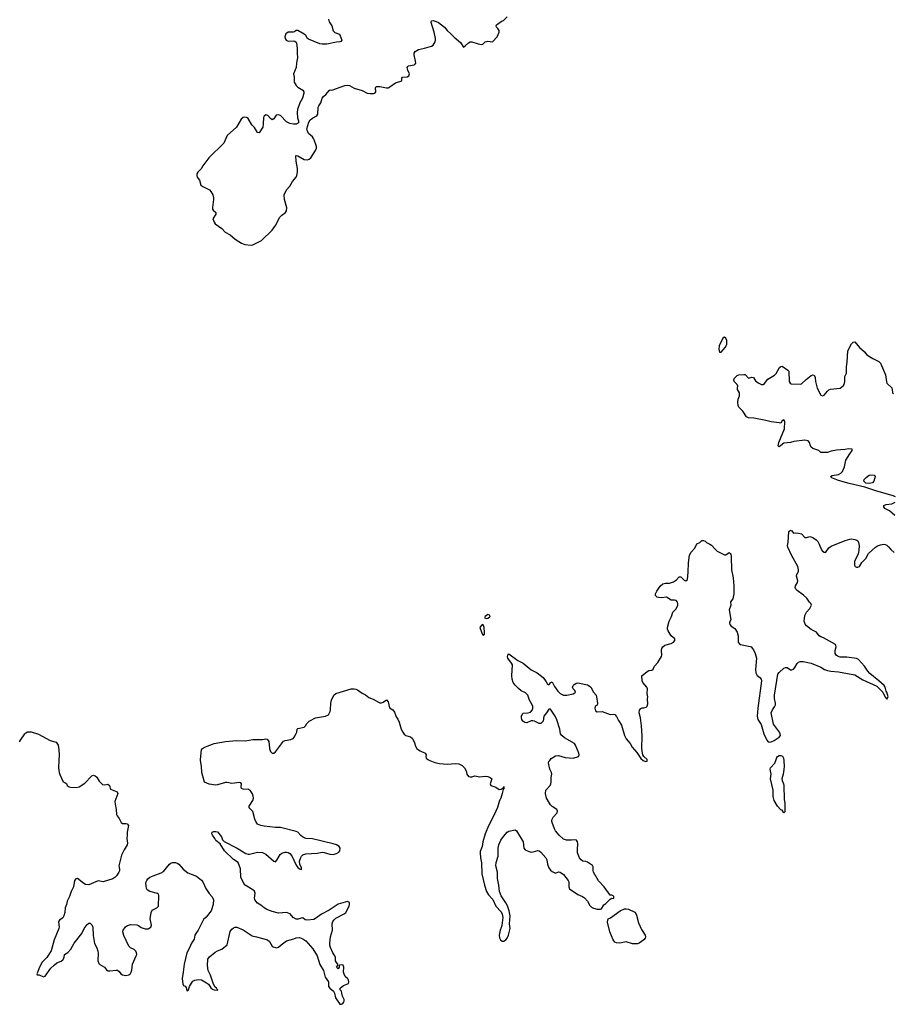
# Model space of a CAD drawing. Header units: inches. Extents: x 1384771 to 1534001, y 461348 to 645899.
# Tile 13 of 105: x 1441733 to 1452589, y 476970 to 489205. Entities that reach past the tile are written whole.
import ezdxf

# ---------------------------------------------------------------- set-up
doc = ezdxf.new("R2010")
doc.units = ezdxf.units.IN
doc.header["$MEASUREMENT"] = 0
for name, color, linetype in [('B4447', 7, 'Continuous'), ('B4448', 7, 'Continuous'), ('B4457', 7, 'Continuous'), ('B4458', 7, 'Continuous')]:
    doc.layers.add(name, color=color, linetype=linetype)

msp = doc.modelspace()

# ---------------------------------------------------------------- linework, layer by layer
at = {"layer": 'B4447', "color": 6, "elevation": 600}
for points in [[(1442219, 480000), (1442215, 479910), (1442222, 479850), (1442230, 479825), (1442270, 479742), (1442290, 479725), (1442303, 479723), (1442315, 479715), (1442321, 479690), (1442347, 479670), (1442366, 479666), (1442436, 479664), (1442470, 479673), (1442543, 479717), (1442630, 479808), (1442650, 479815), (1442670, 479808), (1442690, 479792), (1442722, 479742), (1442763, 479703), (1442790, 479696), (1442830, 479704), (1442850, 479690), (1442856, 479656), (1442863, 479643), (1442944, 479610), (1442951, 479590), (1442915, 479490), (1442918, 479458), (1442933, 479390), (1442937, 479330), (1442945, 479310), (1442970, 479280), (1442995, 479230), (1443010, 479218), (1443050, 479217), (1443070, 479212), (1443084, 479190), (1443070, 479110), (1443070, 479070), (1443065, 479030), (1443071, 478970), (1443067, 478950), (1443030, 478888), (1442998, 478822), (1442964, 478690), (1442973, 478650), (1442972, 478630), (1442965, 478610), (1442936, 478564), (1442916, 478544), (1442890, 478530), (1442770, 478493), (1442710, 478503), (1442590, 478456), (1442550, 478459), (1442528, 478470), (1442450, 478534), (1442430, 478530), (1442414, 478506), (1442402, 478430), (1442371, 478370), (1442352, 478310), (1442324, 478250), (1442315, 478210), (1442299, 478170), (1442294, 478110), (1442283, 478070), (1442270, 478046), (1442226, 478014), (1442219, 478001), (1442216, 477990), (1442222, 477930), (1442218, 477910), (1442161, 477770), (1442125, 477635), (1442070, 477550), (1442006, 477490), (1441970, 477409), (1441956, 477364), (1441947, 477350), (1441950, 477335), (1441975, 477335), (1442030, 477309), (1442050, 477318), (1442121, 477419), (1442162, 477458), (1442196, 477484), (1442250, 477506), (1442270, 477521), (1442286, 477550), (1442291, 477589), (1442330, 477615), (1442370, 477656), (1442410, 477731), (1442505, 477850), (1442534, 477910), (1442570, 477960), (1442590, 477976), (1442610, 477978), (1442630, 477957), (1442643, 477930), (1442644, 477824), (1442664, 477724), (1442690, 477670), (1442702, 477630), (1442706, 477606), (1442704, 477510), (1442718, 477478), (1442730, 477466), (1442787, 477430), (1442810, 477398), (1442827, 477387), (1442854, 477386), (1442930, 477395), (1442948, 477392), (1442970, 477377), (1442990, 477350), (1443010, 477336), (1443050, 477327), (1443090, 477334), (1443110, 477354), (1443118, 477370), (1443125, 477395), (1443136, 477470), (1443182, 477570), (1443187, 477590), (1443185, 477610), (1443175, 477630), (1443155, 477650), (1443110, 477673), (1443090, 477694), (1443026, 477826), (1443016, 477870), (1443019, 477890), (1443048, 477932), (1443073, 477950), (1443110, 477962), (1443190, 477956), (1443210, 477950), (1443242, 477922), (1443290, 477908), (1443331, 477909), (1443363, 477930), (1443369, 477951), (1443355, 478030), (1443366, 478110), (1443381, 478139), (1443439, 478170), (1443456, 478190), (1443463, 478323), (1443457, 478337), (1443446, 478346), (1443350, 478373), (1443317, 478390), (1443308, 478408), (1443303, 478443), (1443300, 478470), (1443303, 478490), (1443311, 478510), (1443327, 478530), (1443350, 478548), (1443390, 478567), (1443490, 478602), (1443519, 478621), (1443593, 478710), (1443610, 478724), (1443630, 478731), (1443669, 478731), (1443690, 478724), (1443710, 478710), (1443764, 478650), (1443824, 478604), (1443930, 478563), (1443992, 478512), (1444009, 478490), (1444048, 478410), (1444088, 478348), (1444122, 478310), (1444143, 478270), (1444136, 478210), (1444112, 478130), (1444050, 478053), (1444018, 478022), (1443950, 477890), (1443920, 477850), (1443910, 477830), (1443899, 477781), (1443868, 477730), (1443844, 477670), (1443809, 477610), (1443776, 477470), (1443765, 477370), (1443751, 477290), (1443754, 477254), (1443762, 477222), (1443770, 477204), (1443790, 477195), (1443800, 477180), (1443810, 477138), (1443830, 477149), (1443842, 477190), (1443866, 477234), (1443884, 477256), (1443909, 477271), (1443950, 477278), (1443992, 477272), (1444055, 477235), (1444078, 477218), (1444097, 477197), (1444110, 477175), (1444130, 477156), (1444151, 477149), (1444194, 477146), (1444196, 477150), (1444181, 477161), (1444180, 477170), (1444164, 477184), (1444141, 477221), (1444103, 477330), (1444076, 477390), (1444066, 477450), (1444072, 477530), (1444090, 477558), (1444164, 477616), (1444190, 477632), (1444244, 477656), (1444311, 477709), (1444350, 477873), (1444370, 477905), (1444390, 477921), (1444410, 477928), (1444430, 477928), (1444510, 477896), (1444595, 477835), (1444621, 477821), (1444675, 477810), (1444813, 477770), (1444839, 477750), (1444872, 477692), (1444883, 477683), (1444910, 477674), (1444930, 477673), (1444950, 477681), (1444981, 477710), (1445050, 477759), (1445138, 477782), (1445170, 477795), (1445210, 477799), (1445250, 477782), (1445290, 477758), (1445377, 477657), (1445429, 477570), (1445464, 477464), (1445508, 477390), (1445530, 477306), (1445571, 477250), (1445570, 477189), (1445585, 477170), (1445633, 477133), (1445646, 477110), (1445658, 477050), (1445710, 476972), (1445730, 476970), (1445750, 476981), (1445757, 476990), (1445767, 477010), (1445767, 477030), (1445745, 477070), (1445738, 477110), (1445730, 477131), (1445716, 477150), (1445714, 477170), (1445755, 477205), (1445817, 477230), (1445824, 477250), (1445820, 477270), (1445810, 477287), (1445777, 477317), (1445763, 477343), (1445756, 477370), (1445759, 477430), (1445754, 477454), (1445730, 477461), (1445706, 477454), (1445702, 477450), (1445704, 477430), (1445691, 477409), (1445671, 477430), (1445685, 477450), (1445688, 477470), (1445670, 477488), (1445657, 477510), (1445656, 477550), (1445651, 477570), (1445626, 477610), (1445596, 477676), (1445586, 477706), (1445586, 477730), (1445594, 477806), (1445621, 477890), (1445617, 477970), (1445623, 477997), (1445640, 478020), (1445661, 478039), (1445765, 478095), (1445785, 478110), (1445826, 478190), (1445833, 478210), (1445830, 478234), (1445808, 478248), (1445690, 478215), (1445579, 478141), (1445485, 478090), (1445410, 478034), (1445390, 478025), (1445310, 478017), (1445280, 478020), (1445250, 478043), (1445230, 478042), (1445194, 478026), (1445170, 478028), (1445130, 478050), (1445093, 478093), (1445050, 478109), (1444950, 478102), (1444870, 478121), (1444806, 478146), (1444769, 478169), (1444730, 478202), (1444690, 478225), (1444666, 478250), (1444656, 478270), (1444652, 478290), (1444658, 478350), (1444650, 478376), (1444632, 478392), (1444536, 478450), (1444518, 478470), (1444481, 478550), (1444475, 478655), (1444449, 478730), (1444391, 478771), (1444277, 478877), (1444223, 478963), (1444170, 479004), (1444158, 479030), (1444128, 479070), (1444121, 479090), (1444126, 479110), (1444142, 479118), (1444170, 479118), (1444191, 479111), (1444239, 479050), (1444255, 479015), (1444273, 478993), (1444435, 478910), (1444544, 478844), (1444570, 478836), (1444590, 478836), (1444690, 478859), (1444750, 478856), (1444790, 478837), (1444890, 478748), (1444910, 478742), (1444930, 478760), (1444970, 478830), (1444990, 478847), (1445030, 478861), (1445050, 478862), (1445070, 478857), (1445090, 478843), (1445113, 478813), (1445170, 478698), (1445190, 478669), (1445210, 478651), (1445230, 478645), (1445235, 478650), (1445233, 478667), (1445213, 478710), (1445212, 478750), (1445226, 478794), (1445234, 478810), (1445252, 478828), (1445290, 478840), (1445430, 478848), (1445490, 478859), (1445517, 478857), (1445586, 478834), (1445630, 478832), (1445670, 478844), (1445698, 478862), (1445710, 478875), (1445716, 478910), (1445701, 478930), (1445671, 478950), (1445630, 478964), (1445370, 479024), (1445290, 479028), (1445249, 479049), (1445227, 479067), (1445191, 479110), (1445170, 479118), (1444975, 479165), (1444910, 479167), (1444770, 479182), (1444730, 479190), (1444690, 479210), (1444671, 479231), (1444653, 479270), (1444630, 479365), (1444586, 479410), (1444585, 479430), (1444630, 479504), (1444638, 479530), (1444636, 479556), (1444625, 479585), (1444603, 479623), (1444578, 479638), (1444510, 479643), (1444491, 479650), (1444486, 479670), (1444488, 479710), (1444481, 479721), (1444466, 479726), (1444370, 479714), (1444310, 479726), (1444290, 479725), (1444190, 479695), (1444170, 479693), (1444086, 479706), (1444028, 479730), (1443996, 479850), (1443991, 479930), (1443981, 480000)], [(1446829, 480000), (1446893, 479973), (1446950, 479961), (1447050, 479955), (1447150, 479963), (1447190, 479959), (1447230, 479939), (1447259, 479910), (1447281, 479870), (1447289, 479829), (1447310, 479802), (1447330, 479796), (1447350, 479796), (1447390, 479809), (1447450, 479795), (1447516, 479804), (1447550, 479801), (1447580, 479790), (1447599, 479770), (1447581, 479710), (1447587, 479687), (1447650, 479667), (1447690, 479640), (1447718, 479642), (1447741, 479659), (1447750, 479677), (1447750, 479646), (1447740, 479640), (1447730, 479589), (1447711, 479530), (1447697, 479503), (1447670, 479417), (1447630, 479325), (1447564, 479196), (1447519, 479090), (1447490, 478990), (1447482, 478930), (1447456, 478870), (1447454, 478850), (1447458, 478790), (1447472, 478728), (1447475, 478590), (1447509, 478449), (1447534, 478370), (1447560, 478330), (1447611, 478271), (1447648, 478190), (1447717, 478117), (1447730, 478090), (1447735, 478050), (1447726, 477950), (1447718, 477922), (1447702, 477890), (1447693, 477830), (1447697, 477797), (1447707, 477770), (1447730, 477753), (1447750, 477756), (1447776, 477770), (1447790, 477790), (1447807, 477830), (1447826, 477910), (1447818, 477970), (1447828, 478070), (1447815, 478130), (1447793, 478193), (1447774, 478230), (1447718, 478318), (1447697, 478370), (1447688, 478450), (1447671, 478531), (1447670, 478610), (1447648, 478692), (1447652, 478730), (1447678, 478810), (1447678, 478910), (1447688, 478952), (1447714, 479010), (1447744, 479056), (1447789, 479110), (1447810, 479123), (1447890, 479138), (1447906, 479126), (1447988, 478990), (1447996, 478910), (1448013, 478890), (1448050, 478871), (1448090, 478862), (1448115, 478865), (1448170, 478881), (1448190, 478877), (1448210, 478862), (1448271, 478790), (1448283, 478763), (1448290, 478710), (1448310, 478665), (1448330, 478637), (1448350, 478619), (1448390, 478601), (1448430, 478616), (1448450, 478612), (1448490, 478582), (1448550, 478510), (1448557, 478490), (1448555, 478430), (1448564, 478404), (1448670, 478335), (1448725, 478310), (1448750, 478292), (1448789, 478250), (1448816, 478196), (1448838, 478178), (1448864, 478164), (1448910, 478150), (1448950, 478150), (1448964, 478156), (1448990, 478204), (1449018, 478222), (1449070, 478277), (1449090, 478288), (1449110, 478285), (1449116, 478290), (1449117, 478303), (1449117, 478310), (1449110, 478316), (1449090, 478325), (1449070, 478326), (1448998, 478430), (1448924, 478504), (1448865, 478610), (1448858, 478630), (1448858, 478678), (1448853, 478693), (1448790, 478737), (1448770, 478744), (1448730, 478749), (1448710, 478763), (1448690, 478788), (1448666, 478850), (1448663, 478890), (1448668, 478968), (1448664, 478990), (1448651, 479010), (1448630, 479015), (1448590, 479009), (1448530, 479011), (1448490, 479022), (1448435, 479070), (1448390, 479127), (1448378, 479150), (1448350, 479230), (1448347, 479250), (1448350, 479270), (1448363, 479297), (1448412, 479350), (1448417, 479370), (1448409, 479390), (1448350, 479427), (1448330, 479449), (1448281, 479530), (1448267, 479590), (1448270, 479630), (1448323, 479690), (1448335, 479710), (1448339, 479730), (1448337, 479790), (1448344, 479830), (1448341, 479850), (1448322, 479890), (1448307, 479950), (1448305, 479970), (1448310, 479987), (1448319, 480000)], [(1449482, 480000), (1449490, 479994), (1449512, 479988), (1449530, 479990), (1449530, 480000)]]:
    msp.add_lwpolyline(points, dxfattribs=at)
msp.add_lwpolyline([(1449350, 477720), (1449270, 477745), (1449190, 477729), (1449150, 477732), (1449130, 477742), (1449107, 477770), (1449065, 477870), (1449039, 477990), (1449040, 478010), (1449047, 478033), (1449074, 478046), (1449197, 478130), (1449250, 478157), (1449270, 478158), (1449298, 478150), (1449376, 478116), (1449390, 478098), (1449398, 478078), (1449421, 477981), (1449460, 477900), (1449504, 477830), (1449509, 477810), (1449504, 477790), (1449491, 477769), (1449430, 477728), (1449410, 477721)], close=True, dxfattribs=at)
at = {"layer": 'B4448', "color": 6, "elevation": 600}
for points in [[(1445569, 489210), (1445580, 489180), (1445610, 489130), (1445630, 489067), (1445650, 489045), (1445705, 489025), (1445725, 488985), (1445734, 488950), (1445725, 488935), (1445711, 488930), (1445670, 488927), (1445550, 488901), (1445490, 488899), (1445464, 488904), (1445323, 488963), (1445310, 488972), (1445287, 489010), (1445270, 489024), (1445190, 489072), (1445169, 489071), (1445146, 489054), (1445130, 489050), (1445070, 489050), (1445039, 489030), (1445028, 488990), (1445031, 488970), (1445044, 488950), (1445070, 488938), (1445130, 488941), (1445150, 488938), (1445167, 488927), (1445173, 488913), (1445183, 488850), (1445180, 488790), (1445184, 488730), (1445172, 488670), (1445167, 488610), (1445135, 488530), (1445142, 488490), (1445142, 488450), (1445145, 488430), (1445170, 488387), (1445190, 488367), (1445253, 488330), (1445265, 488310), (1445265, 488290), (1445249, 488230), (1445216, 488170), (1445186, 488090), (1445180, 488050), (1445187, 487987), (1445196, 487950), (1445196, 487924), (1445187, 487913), (1445173, 487907), (1445134, 487906), (1445090, 487913), (1445050, 487936), (1444973, 488013), (1444950, 488024), (1444922, 488018), (1444910, 488008), (1444890, 487972), (1444870, 487962), (1444850, 487977), (1444816, 488016), (1444790, 488021), (1444772, 488008), (1444763, 487990), (1444760, 487910), (1444753, 487870), (1444710, 487800), (1444690, 487803), (1444650, 487865), (1444618, 487898), (1444570, 487977), (1444550, 487991), (1444530, 487994), (1444508, 487990), (1444483, 487970), (1444426, 487870), (1444313, 487767), (1444293, 487730), (1444269, 487670), (1444085, 487490), (1444010, 487390), (1443989, 487350), (1443947, 487310), (1443936, 487290), (1443935, 487270), (1443940, 487250), (1443967, 487210), (1443983, 487150), (1444007, 487130), (1444090, 487092), (1444110, 487070), (1444132, 487030), (1444142, 486990), (1444142, 486970), (1444127, 486870), (1444129, 486850), (1444137, 486837), (1444170, 486810), (1444172, 486790), (1444133, 486730), (1444149, 486690), (1444163, 486670), (1444245, 486610), (1444286, 486566), (1444350, 486530), (1444410, 486478), (1444490, 486426), (1444532, 486412), (1444610, 486405), (1444630, 486408), (1444737, 486463), (1444871, 486590), (1444912, 486648), (1444967, 486750), (1444990, 486777), (1445035, 486810), (1445048, 486830), (1445053, 486867), (1445022, 486970), (1445021, 487030), (1445047, 487090), (1445090, 487137), (1445124, 487196), (1445168, 487250), (1445177, 487270), (1445185, 487310), (1445185, 487355), (1445168, 487448), (1445165, 487515), (1445170, 487519), (1445190, 487514), (1445270, 487468), (1445310, 487462), (1445330, 487470), (1445351, 487490), (1445410, 487579), (1445422, 487610), (1445422, 487630), (1445394, 487710), (1445385, 487730), (1445370, 487748), (1445322, 487790), (1445305, 487830), (1445303, 487850), (1445325, 487930), (1445341, 487959), (1445370, 487983), (1445424, 488010), (1445438, 488030), (1445444, 488116), (1445450, 488135), (1445475, 488170), (1445492, 488230), (1445507, 488250), (1445541, 488279), (1445577, 488323), (1445590, 488332), (1445610, 488330), (1445774, 488386), (1445810, 488393), (1445830, 488388), (1445890, 488354), (1445990, 488324), (1446050, 488292), (1446090, 488286), (1446133, 488287), (1446150, 488296), (1446158, 488310), (1446156, 488364), (1446165, 488375), (1446210, 488376), (1446290, 488360), (1446310, 488360), (1446334, 488370), (1446401, 488419), (1446470, 488439), (1446480, 488450), (1446483, 488477), (1446490, 488490), (1446550, 488496), (1446570, 488506), (1446578, 488530), (1446556, 488576), (1446550, 488610), (1446557, 488623), (1446566, 488630), (1446635, 488645), (1446645, 488650), (1446654, 488666), (1446653, 488690), (1446633, 488770), (1446635, 488790), (1446647, 488810), (1446690, 488836), (1446764, 488850), (1446850, 488874), (1446873, 488890), (1446896, 488930), (1446901, 488950), (1446900, 488970), (1446883, 489050), (1446847, 489170), (1446850, 489191), (1446870, 489195), (1446910, 489183), (1446936, 489170), (1447013, 489110), (1447043, 489070), (1447092, 489030), (1447130, 488986), (1447210, 488920), (1447250, 488864), (1447270, 488878), (1447310, 488919), (1447330, 488931), (1447350, 488930), (1447430, 488904), (1447470, 488898), (1447490, 488902), (1447519, 488930), (1447550, 488940), (1447610, 488931), (1447668, 488990), (1447690, 489050), (1447690, 489070), (1447674, 489094), (1447657, 489110), (1447652, 489130), (1447659, 489141), (1447730, 489191), (1447745, 489195), (1447790, 489241)], [(1449530, 480000), (1449530, 480010), (1449490, 480050), (1449478, 480070), (1449474, 480090), (1449466, 480150), (1449467, 480307), (1449462, 480430), (1449447, 480530), (1449431, 480590), (1449437, 480623), (1449450, 480646), (1449470, 480655), (1449490, 480655), (1449516, 480664), (1449530, 480676), (1449538, 480702), (1449536, 480764), (1449539, 480790), (1449532, 480832), (1449535, 480890), (1449526, 480910), (1449478, 480970), (1449468, 480990), (1449466, 481050), (1449530, 481107), (1449550, 481116), (1449590, 481121), (1449607, 481133), (1449622, 481170), (1449661, 481219), (1449709, 481290), (1449713, 481310), (1449707, 481370), (1449711, 481390), (1449724, 481410), (1449750, 481431), (1449830, 481454), (1449857, 481470), (1449876, 481490), (1449873, 481510), (1449829, 481550), (1449792, 481610), (1449783, 481630), (1449783, 481650), (1449804, 481730), (1449832, 481790), (1449850, 481843), (1449890, 481882), (1449913, 481930), (1449913, 481950), (1449907, 481967), (1449890, 481986), (1449870, 481992), (1449830, 481993), (1449770, 482028), (1449710, 482022), (1449670, 482023), (1449656, 482030), (1449636, 482050), (1449635, 482070), (1449650, 482102), (1449694, 482166), (1449727, 482193), (1449759, 482201), (1449810, 482204), (1449859, 482221), (1449896, 482244), (1449930, 482283), (1449950, 482281), (1449990, 482239), (1450000, 482236)], [(1448319, 480000), (1448337, 480023), (1448390, 480056), (1448430, 480060), (1448510, 480036), (1448610, 480029), (1448676, 480050), (1448685, 480070), (1448682, 480090), (1448640, 480190), (1448627, 480210), (1448502, 480282), (1448468, 480310), (1448454, 480330), (1448445, 480390), (1448406, 480506), (1448386, 480550), (1448330, 480639), (1448310, 480639), (1448281, 480590), (1448248, 480552), (1448238, 480490), (1448210, 480458), (1448190, 480457), (1448130, 480488), (1448110, 480494), (1448090, 480491), (1448034, 480466), (1448010, 480471), (1447986, 480490), (1447974, 480510), (1447969, 480530), (1447970, 480552), (1447982, 480578), (1447991, 480589), (1448050, 480591), (1448079, 480601), (1448105, 480630), (1448110, 480650), (1448108, 480670), (1448102, 480690), (1448070, 480748), (1448049, 480810), (1448018, 480838), (1447966, 480866), (1447930, 480893), (1447890, 480935), (1447865, 480970), (1447852, 481010), (1447847, 481050), (1447856, 481190), (1447846, 481210), (1447801, 481270), (1447795, 481290), (1447797, 481310), (1447810, 481325), (1447922, 481242), (1447991, 481210), (1448090, 481124), (1448163, 481090), (1448236, 481030), (1448277, 480977), (1448290, 480949), (1448310, 480941), (1448333, 480967), (1448350, 480975), (1448380, 480920), (1448422, 480862), (1448450, 480831), (1448489, 480810), (1448531, 480809), (1448610, 480827), (1448630, 480838), (1448638, 480850), (1448630, 480870), (1448612, 480890), (1448604, 480910), (1448609, 480930), (1448619, 480941), (1448650, 480961), (1448670, 480965), (1448690, 480962), (1448790, 480940), (1448810, 480929), (1448830, 480910), (1448862, 480850), (1448896, 480810), (1448902, 480790), (1448914, 480706), (1448910, 480688), (1448886, 480670), (1448882, 480650), (1448890, 480617), (1448910, 480605), (1448970, 480608), (1449070, 480569), (1449110, 480576), (1449130, 480570), (1449150, 480546), (1449175, 480495), (1449210, 480437), (1449248, 480310), (1449268, 480270), (1449320, 480210), (1449345, 480165), (1449400, 480100), (1449450, 480023), (1449482, 480000)], [(1443981, 480000), (1443980, 480010), (1443992, 480130), (1444004, 480150), (1444040, 480170), (1444150, 480210), (1444290, 480234), (1444426, 480246), (1444537, 480243), (1444630, 480261), (1444750, 480261), (1444790, 480267), (1444810, 480263), (1444830, 480235), (1444838, 480150), (1444850, 480110), (1444870, 480092), (1444890, 480092), (1444910, 480105), (1445010, 480240), (1445030, 480248), (1445101, 480259), (1445130, 480272), (1445145, 480290), (1445167, 480333), (1445175, 480350), (1445182, 480390), (1445190, 480398), (1445268, 480412), (1445286, 480430), (1445301, 480458), (1445330, 480490), (1445407, 480530), (1445532, 480550), (1445572, 480568), (1445592, 480608), (1445596, 480630), (1445598, 480710), (1445609, 480750), (1445635, 480810), (1445663, 480830), (1445850, 480888), (1445891, 480891), (1445910, 480887), (1445930, 480876), (1445990, 480834), (1446030, 480816), (1446070, 480784), (1446124, 480763), (1446190, 480724), (1446210, 480717), (1446230, 480717), (1446250, 480724), (1446292, 480752), (1446310, 480730), (1446330, 480655), (1446370, 480629), (1446390, 480599), (1446410, 480542), (1446432, 480512), (1446450, 480474), (1446473, 480390), (1446495, 480350), (1446510, 480328), (1446530, 480311), (1446590, 480294), (1446614, 480274), (1446639, 480219), (1446650, 480179), (1446669, 480150), (1446689, 480130), (1446710, 480118), (1446773, 480090), (1446786, 480070), (1446781, 480050), (1446783, 480030), (1446805, 480010), (1446829, 480000)], [(1441732, 480230), (1441741, 480250), (1441797, 480330), (1441810, 480345), (1441830, 480357), (1441874, 480354), (1441965, 480325), (1442110, 480249), (1442185, 480225), (1442196, 480216), (1442210, 480191), (1442220, 480130), (1442222, 480070), (1442219, 480000)]]:
    msp.add_lwpolyline(points, dxfattribs=at)
for points in [[(1447550, 481812), (1447518, 481790), (1447511, 481770), (1447530, 481762), (1447550, 481769), (1447570, 481779), (1447578, 481790), (1447570, 481804)], [(1447490, 481690), (1447470, 481681), (1447453, 481650), (1447470, 481593), (1447490, 481556), (1447509, 481570), (1447510, 481590), (1447506, 481650), (1447498, 481678)]]:
    msp.add_lwpolyline(points, close=True, dxfattribs=at)
at = {"layer": 'B4457', "color": 6, "elevation": 600}
msp.add_lwpolyline([(1451228, 480000), (1451230, 479990), (1451233, 479930), (1451230, 479887), (1451221, 479830), (1451204, 479770), (1451207, 479750), (1451224, 479710), (1451228, 479688), (1451235, 479515), (1451243, 479470), (1451242, 479378), (1451240, 479360), (1451230, 479349), (1451210, 479382), (1451190, 479386), (1451150, 479430), (1451110, 479504), (1451098, 479550), (1451095, 479630), (1451063, 479770), (1451070, 479830), (1451069, 479850), (1451057, 479890), (1451063, 479910), (1451116, 479964), (1451129, 480000)], dxfattribs=at)
at = {"layer": 'B4458', "color": 6, "elevation": 600}
for points in [[(1450490, 485258), (1450470, 485247), (1450424, 485150), (1450421, 485110), (1450430, 485075), (1450450, 485073), (1450500, 485130), (1450519, 485170), (1450522, 485202), (1450519, 485219), (1450507, 485247)], [(1452290, 483441), (1452247, 483447), (1452222, 483470), (1452227, 483490), (1452250, 483515), (1452290, 483543), (1452310, 483548), (1452350, 483544), (1452363, 483530), (1452361, 483510), (1452348, 483470), (1452330, 483448)]]:
    msp.add_lwpolyline(points, close=True, dxfattribs=at)
for points in [[(1452617, 483277), (1452588, 483290), (1452518, 483310), (1452384, 483344), (1452236, 483396), (1452042, 483442), (1451910, 483480), (1451826, 483510), (1451809, 483530), (1451830, 483540), (1451908, 483552), (1451938, 483570), (1451959, 483590), (1451984, 483650), (1452000, 483730), (1452049, 483811), (1452080, 483850), (1452076, 483870), (1452030, 483873), (1451990, 483864), (1451884, 483856), (1451817, 483843), (1451770, 483828), (1451690, 483828), (1451663, 483850), (1451590, 483875), (1451570, 483892), (1451560, 483910), (1451549, 483949), (1451533, 483970), (1451490, 483978), (1451355, 483965), (1451310, 483952), (1451230, 483941), (1451170, 483895), (1451160, 483910), (1451168, 483950), (1451238, 484122), (1451242, 484210), (1451239, 484219), (1451230, 484232), (1451210, 484218), (1451190, 484193), (1451170, 484194), (1451070, 484206), (1451005, 484225), (1450855, 484255), (1450790, 484259), (1450764, 484270), (1450721, 484341), (1450670, 484390), (1450663, 484410), (1450657, 484450), (1450662, 484490), (1450676, 484530), (1450678, 484570), (1450655, 484610), (1450651, 484630), (1450659, 484650), (1450647, 484670), (1450611, 484710), (1450608, 484730), (1450615, 484750), (1450650, 484782), (1450670, 484791), (1450730, 484797), (1450750, 484794), (1450790, 484752), (1450830, 484762), (1450850, 484758), (1450878, 484718), (1450910, 484691), (1450950, 484670), (1450970, 484673), (1450990, 484686), (1451030, 484736), (1451114, 484786), (1451135, 484810), (1451177, 484883), (1451190, 484896), (1451210, 484900), (1451278, 484850), (1451290, 484836), (1451296, 484710), (1451307, 484687), (1451320, 484680), (1451430, 484675), (1451450, 484679), (1451507, 484733), (1451570, 484782), (1451590, 484793), (1451606, 484786), (1451620, 484760), (1451623, 484710), (1451644, 484624), (1451690, 484538), (1451710, 484529), (1451730, 484538), (1451770, 484588), (1451790, 484606), (1451810, 484615), (1451930, 484628), (1451970, 484660), (1451977, 484670), (1451988, 484710), (1451986, 484770), (1452006, 484813), (1452007, 484890), (1452017, 484950), (1452026, 485090), (1452070, 485175), (1452090, 485198), (1452110, 485203), (1452169, 485130), (1452230, 485076), (1452259, 485039), (1452333, 484993), (1452410, 484957), (1452430, 484938), (1452493, 484790), (1452503, 484703), (1452510, 484690), (1452570, 484630), (1452576, 484610), (1452580, 484570), (1452590, 484560)], [(1452610, 483042), (1452543, 483103), (1452483, 483130), (1452471, 483150), (1452472, 483170), (1452500, 483179), (1452572, 483190), (1452614, 483210)], [(1450000, 482236), (1450010, 482232), (1450030, 482249), (1450041, 482339), (1450045, 482455), (1450055, 482550), (1450076, 482590), (1450123, 482637), (1450148, 482692), (1450185, 482710), (1450210, 482734), (1450230, 482734), (1450250, 482725), (1450268, 482708), (1450310, 482687), (1450330, 482674), (1450370, 482630), (1450402, 482602), (1450490, 482556), (1450510, 482554), (1450550, 482582), (1450570, 482569), (1450576, 482530), (1450580, 482370), (1450598, 482270), (1450607, 482170), (1450606, 482070), (1450596, 482010), (1450567, 481970), (1450570, 481930), (1450551, 481870), (1450571, 481750), (1450556, 481724), (1450553, 481710), (1450556, 481690), (1450576, 481670), (1450621, 481641), (1450650, 481593), (1450660, 481550), (1450663, 481470), (1450672, 481452), (1450690, 481442), (1450810, 481417), (1450822, 481410), (1450850, 481376), (1450874, 481330), (1450888, 481270), (1450875, 481130), (1450879, 481090), (1450897, 481057), (1450932, 481030), (1450946, 481010), (1450950, 480990), (1450904, 480650), (1450896, 480550), (1450907, 480510), (1450946, 480446), (1450982, 480330), (1451018, 480250), (1451034, 480230), (1451050, 480226), (1451070, 480230), (1451110, 480249), (1451172, 480290), (1451186, 480310), (1451183, 480330), (1451173, 480350), (1451102, 480450), (1451072, 480590), (1451087, 480630), (1451114, 480666), (1451125, 480690), (1451127, 480710), (1451112, 480770), (1451113, 480810), (1451156, 481070), (1451170, 481094), (1451230, 481147), (1451250, 481156), (1451270, 481154), (1451310, 481127), (1451330, 481126), (1451350, 481135), (1451367, 481153), (1451394, 481206), (1451410, 481221), (1451430, 481229), (1451470, 481228), (1451570, 481210), (1451690, 481160), (1451736, 481130), (1451770, 481118), (1451812, 481108), (1451910, 481099), (1452110, 481062), (1452210, 481002), (1452383, 480923), (1452461, 480850), (1452490, 480785), (1452510, 480761), (1452526, 480790), (1452510, 480850), (1452502, 480862), (1452488, 480910), (1452475, 480930), (1452410, 480990), (1452299, 481079), (1452272, 481110), (1452231, 481171), (1452156, 481256), (1452130, 481268), (1452010, 481282), (1451930, 481282), (1451895, 481295), (1451880, 481310), (1451868, 481330), (1451867, 481367), (1451878, 481410), (1451877, 481430), (1451870, 481440), (1451723, 481523), (1451690, 481536), (1451670, 481550), (1451635, 481595), (1451570, 481626), (1451510, 481672), (1451494, 481694), (1451483, 481730), (1451490, 481799), (1451510, 481843), (1451552, 481890), (1451572, 481930), (1451565, 481950), (1451547, 481967), (1451516, 482016), (1451474, 482054), (1451396, 482110), (1451379, 482130), (1451370, 482150), (1451374, 482170), (1451400, 482210), (1451403, 482230), (1451386, 482290), (1451390, 482310), (1451411, 482349), (1451413, 482370), (1451404, 482410), (1451326, 482550), (1451278, 482650), (1451276, 482670), (1451282, 482710), (1451290, 482846), (1451310, 482863), (1451330, 482852), (1451350, 482824), (1451371, 482829), (1451410, 482826), (1451450, 482816), (1451490, 482770), (1451510, 482770), (1451550, 482781), (1451590, 482770), (1451630, 482740), (1451650, 482719), (1451670, 482686), (1451698, 482618), (1451710, 482601), (1451730, 482587), (1451750, 482588), (1451790, 482641), (1451816, 482664), (1451990, 482733), (1452050, 482751), (1452070, 482752), (1452110, 482746), (1452136, 482736), (1452147, 482727), (1452158, 482710), (1452163, 482670), (1452159, 482610), (1452152, 482568), (1452105, 482470), (1452107, 482427), (1452117, 482410), (1452130, 482402), (1452150, 482400), (1452170, 482411), (1452199, 482461), (1452249, 482510), (1452282, 482570), (1452369, 482651), (1452393, 482667), (1452430, 482681), (1452470, 482686), (1452490, 482682), (1452510, 482673), (1452530, 482656), (1452560, 482620), (1452602, 482582)], [(1451129, 480000), (1451142, 480038), (1451150, 480050), (1451170, 480062), (1451190, 480063), (1451213, 480053), (1451223, 480030), (1451228, 480000)]]:
    msp.add_lwpolyline(points, dxfattribs=at)

doc.saveas('drawing.dxf')
